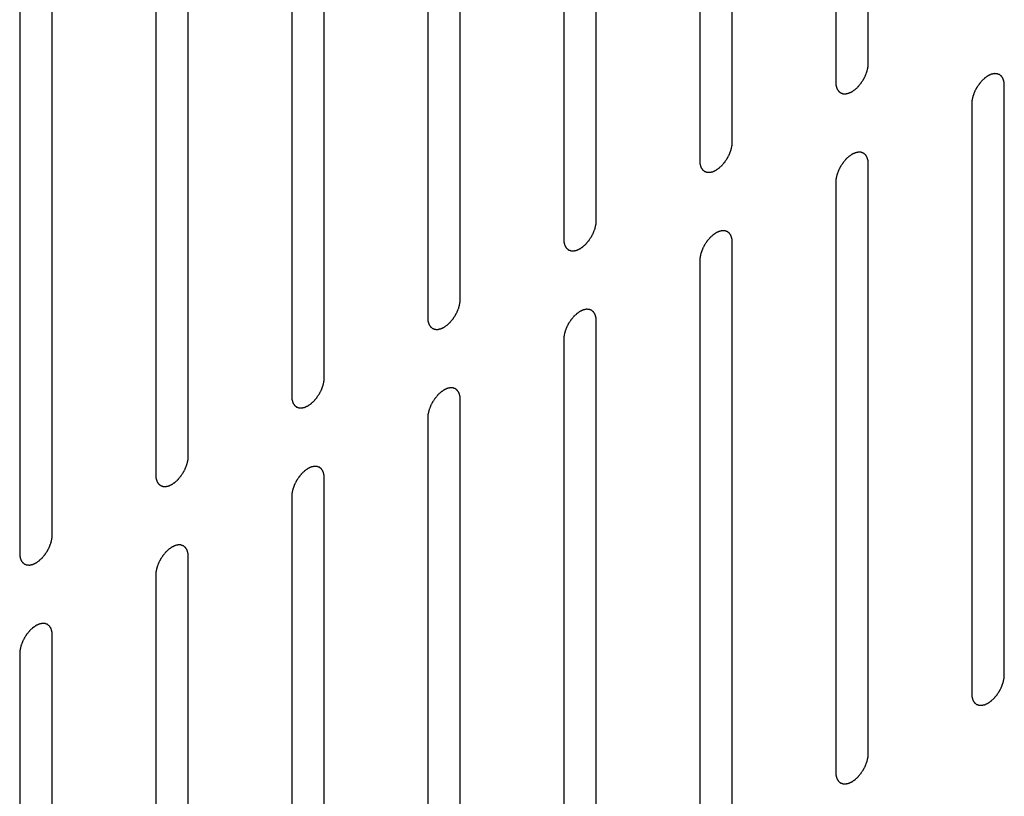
# Model space of a CAD drawing. Header units: inches. Extents: x 6 to 353, y 6 to 228.
# Tile 154 of 256: x 325.1 to 326.7, y 130.13 to 131.39. Entities that reach past the tile are written whole.
import ezdxf

# ---------------------------------------------------------------- set-up
doc = ezdxf.new("R2010")
doc.units = ezdxf.units.IN
doc.header["$LTSCALE"] = 19.946667
doc.header["$MEASUREMENT"] = 0
doc.layers.add('08_ALL_COSMETICS', color=7, linetype='CONTINUOUS')

msp = doc.modelspace()

# ---------------------------------------------------------------- linework, layer by layer
at = {"layer": '08_ALL_COSMETICS', "color": 7, "linetype": 'Continuous'}
for p, q in [((326.4817, 131.3236), (326.4817, 132.283)), ((326.4286, 132.2524), (326.4286, 131.293)), ((326.2603, 131.1958), (326.2603, 132.1552)), ((326.2073, 132.1246), (326.2073, 131.1652)), ((326.039, 131.0681), (326.039, 132.0274)), ((325.986, 131.9968), (325.986, 131.0374)), ((325.8177, 130.9403), (325.8177, 131.8997)), ((325.7647, 131.8691), (325.7647, 130.9097)), ((325.5964, 130.8125), (325.5964, 131.7719)), ((325.5433, 131.7413), (325.5433, 130.7819)), ((325.375, 130.6847), (325.375, 131.6441)), ((325.322, 131.6135), (325.322, 130.6541)), ((325.1537, 130.5569), (325.1537, 131.5163)), ((325.1007, 131.4857), (325.1007, 130.5263)), ((326.703, 130.3287), (326.703, 131.2881)), ((326.65, 131.2575), (326.65, 130.2981)), ((326.4817, 130.2009), (326.4817, 131.1603)), ((326.4286, 131.1297), (326.4286, 130.1703)), ((326.2603, 130.0731), (326.2603, 131.0325)), ((326.2073, 131.0019), (326.2073, 130.0425)), ((326.039, 129.9454), (326.039, 130.9048)), ((325.986, 130.8741), (325.986, 129.9147)), ((325.8177, 129.8176), (325.8177, 130.777)), ((325.7647, 130.7464), (325.7647, 129.787)), ((325.5964, 129.6898), (325.5964, 130.6492)), ((325.5433, 130.6186), (325.5433, 129.6592)), ((325.375, 129.562), (325.375, 130.5214)), ((325.322, 130.4908), (325.322, 129.5314)), ((325.1537, 129.4342), (325.1537, 130.3936)), ((325.1007, 130.363), (325.1007, 129.4036))]:
    msp.add_line(p, q, dxfattribs=at)
for points in [[(326.4286, 131.293), (326.4287, 131.2921), (326.4288, 131.2906), (326.429, 131.289), (326.4291, 131.2882), (326.4291, 131.2877), (326.4291, 131.2873), (326.4292, 131.287), (326.4294, 131.2866), (326.4296, 131.2859), (326.4299, 131.2849), (326.4302, 131.2839), (326.4304, 131.2832), (326.4305, 131.2828), (326.4306, 131.2825), (326.4308, 131.2823), (326.431, 131.2819), (326.4313, 131.2814), (326.4318, 131.2806), (326.4324, 131.2797), (326.4327, 131.2792), (326.4329, 131.2789), (326.433, 131.2786), (326.4333, 131.2784), (326.4335, 131.2782), (326.434, 131.2778), (326.4347, 131.2772), (326.4354, 131.2766), (326.4359, 131.2762), (326.4362, 131.276), (326.4364, 131.2758), (326.4367, 131.2757), (326.437, 131.2756), (326.4376, 131.2754), (326.4384, 131.2751), (326.4392, 131.2748), (326.4398, 131.2746), (326.4402, 131.2744), (326.4404, 131.2743), (326.4407, 131.2743), (326.4411, 131.2743), (326.4417, 131.2743), (326.4427, 131.2743), (326.4436, 131.2742), (326.4443, 131.2742), (326.4447, 131.2742), (326.445, 131.2741), (326.4453, 131.2742), (326.4457, 131.2743), (326.4464, 131.2745), (326.4474, 131.2747), (326.4485, 131.2749), (326.4492, 131.2751), (326.4496, 131.2752), (326.4499, 131.2752), (326.4502, 131.2754), (326.4507, 131.2756), (326.4512, 131.2759), (326.4519, 131.2762), (326.4527, 131.2766), (326.4536, 131.277), (326.4544, 131.2773), (326.4548, 131.2775), (326.4552, 131.2777), (326.4555, 131.2779), (326.4559, 131.2782), (326.4567, 131.2787), (326.4577, 131.2795), (326.4588, 131.2802), (326.4597, 131.2808), (326.4603, 131.2812), (326.4609, 131.2818), (326.4617, 131.2826), (326.4628, 131.2835), (326.4638, 131.2845), (326.4646, 131.2853), (326.4653, 131.2858), (326.4658, 131.2865), (326.4666, 131.2874), (326.4675, 131.2886), (326.4685, 131.2897), (326.4692, 131.2906), (326.4698, 131.2913), (326.4703, 131.2921), (326.471, 131.2931), (326.4719, 131.2944), (326.4727, 131.2957), (326.4734, 131.2967), (326.4739, 131.2975), (326.4743, 131.2983), (326.4749, 131.2994), (326.4755, 131.3007), (326.4762, 131.3021), (326.4768, 131.3032), (326.4772, 131.304), (326.4775, 131.3048), (326.4779, 131.3059), (326.4784, 131.3073), (326.4789, 131.3087), (326.4793, 131.3098), (326.4797, 131.3107), (326.4798, 131.3115), (326.4801, 131.3126), (326.4804, 131.314), (326.4807, 131.3153), (326.4809, 131.3164), (326.4812, 131.3173), (326.4812, 131.3181), (326.4813, 131.3191), (326.4814, 131.321), (326.4816, 131.3226), (326.4817, 131.3236)], [(326.703, 131.2881), (326.7029, 131.289), (326.7028, 131.2905), (326.7026, 131.2921), (326.7026, 131.2929), (326.7025, 131.2934), (326.7025, 131.2938), (326.7024, 131.2941), (326.7023, 131.2945), (326.702, 131.2952), (326.7017, 131.2962), (326.7014, 131.2972), (326.7012, 131.2979), (326.7011, 131.2983), (326.701, 131.2986), (326.7008, 131.2988), (326.7006, 131.2992), (326.7003, 131.2997), (326.6998, 131.3006), (326.6993, 131.3014), (326.6989, 131.3019), (326.6987, 131.3022), (326.6986, 131.3025), (326.6983, 131.3027), (326.6981, 131.3029), (326.6976, 131.3033), (326.6969, 131.3039), (326.6962, 131.3045), (326.6957, 131.3049), (326.6954, 131.3051), (326.6952, 131.3053), (326.695, 131.3054), (326.6946, 131.3055), (326.6941, 131.3057), (326.6932, 131.306), (326.6924, 131.3063), (326.6918, 131.3065), (326.6915, 131.3067), (326.6912, 131.3068), (326.6909, 131.3068), (326.6906, 131.3068), (326.6899, 131.3068), (326.6889, 131.3068), (326.688, 131.3069), (326.6873, 131.3069), (326.6869, 131.3069), (326.6867, 131.307), (326.6864, 131.3069), (326.6859, 131.3068), (326.6852, 131.3066), (326.6842, 131.3064), (326.6832, 131.3062), (326.6824, 131.306), (326.682, 131.3059), (326.6817, 131.3059), (326.6814, 131.3057), (326.681, 131.3055), (326.6804, 131.3052), (326.6797, 131.3049), (326.6789, 131.3045), (326.678, 131.3041), (326.6772, 131.3038), (326.6768, 131.3036), (326.6765, 131.3034), (326.6762, 131.3032), (326.6757, 131.3029), (326.675, 131.3024), (326.6739, 131.3016), (326.6728, 131.3009), (326.672, 131.3003), (326.6713, 131.2999), (326.6707, 131.2993), (326.6699, 131.2985), (326.6688, 131.2976), (326.6678, 131.2966), (326.667, 131.2958), (326.6664, 131.2953), (326.6658, 131.2946), (326.665, 131.2937), (326.6641, 131.2925), (326.6631, 131.2914), (326.6624, 131.2905), (326.6618, 131.2898), (326.6613, 131.289), (326.6606, 131.288), (326.6598, 131.2867), (326.6589, 131.2854), (326.6582, 131.2844), (326.6577, 131.2836), (326.6573, 131.2828), (326.6568, 131.2817), (326.6561, 131.2804), (326.6554, 131.279), (326.6549, 131.2779), (326.6544, 131.2771), (326.6541, 131.2763), (326.6537, 131.2752), (326.6532, 131.2738), (326.6527, 131.2724), (326.6523, 131.2713), (326.652, 131.2704), (326.6518, 131.2696), (326.6515, 131.2685), (326.6512, 131.2671), (326.6509, 131.2658), (326.6507, 131.2647), (326.6504, 131.2638), (326.6504, 131.263), (326.6503, 131.262), (326.6502, 131.2601), (326.65, 131.2585), (326.65, 131.2575)], [(326.2073, 131.1652), (326.2074, 131.1643), (326.2075, 131.1629), (326.2077, 131.1612), (326.2077, 131.1604), (326.2078, 131.1599), (326.2078, 131.1596), (326.2079, 131.1593), (326.208, 131.1589), (326.2083, 131.1582), (326.2086, 131.1571), (326.2089, 131.1561), (326.2091, 131.1554), (326.2092, 131.155), (326.2093, 131.1547), (326.2095, 131.1545), (326.2097, 131.1541), (326.21, 131.1536), (326.2105, 131.1528), (326.211, 131.152), (326.2114, 131.1514), (326.2116, 131.1511), (326.2117, 131.1508), (326.212, 131.1507), (326.2122, 131.1504), (326.2127, 131.15), (326.2134, 131.1494), (326.2141, 131.1489), (326.2146, 131.1485), (326.2149, 131.1482), (326.2151, 131.148), (326.2153, 131.148), (326.2157, 131.1478), (326.2162, 131.1476), (326.2171, 131.1473), (326.2179, 131.147), (326.2185, 131.1468), (326.2188, 131.1467), (326.2191, 131.1465), (326.2194, 131.1466), (326.2197, 131.1465), (326.2204, 131.1465), (326.2214, 131.1465), (326.2223, 131.1464), (326.223, 131.1464), (326.2234, 131.1464), (326.2236, 131.1464), (326.2239, 131.1465), (326.2244, 131.1465), (326.2251, 131.1467), (326.2261, 131.1469), (326.2271, 131.1472), (326.2279, 131.1473), (326.2283, 131.1474), (326.2286, 131.1475), (326.2289, 131.1476), (326.2293, 131.1478), (326.2299, 131.1481), (326.2305, 131.1484), (326.2314, 131.1488), (326.2323, 131.1492), (326.2331, 131.1496), (326.2335, 131.1498), (326.2338, 131.1499), (326.2341, 131.1501), (326.2346, 131.1504), (326.2353, 131.151), (326.2364, 131.1517), (326.2375, 131.1524), (326.2383, 131.153), (326.239, 131.1534), (326.2396, 131.1541), (326.2404, 131.1548), (326.2415, 131.1558), (326.2425, 131.1567), (326.2433, 131.1575), (326.2439, 131.158), (326.2445, 131.1587), (326.2453, 131.1596), (326.2462, 131.1608), (326.2472, 131.1619), (326.2479, 131.1628), (326.2485, 131.1635), (326.249, 131.1643), (326.2497, 131.1653), (326.2505, 131.1666), (326.2514, 131.1679), (326.2521, 131.1689), (326.2526, 131.1697), (326.253, 131.1705), (326.2535, 131.1716), (326.2542, 131.173), (326.2549, 131.1743), (326.2554, 131.1754), (326.2559, 131.1762), (326.2562, 131.1771), (326.2566, 131.1782), (326.2571, 131.1796), (326.2576, 131.1809), (326.258, 131.1821), (326.2583, 131.1829), (326.2585, 131.1837), (326.2588, 131.1848), (326.2591, 131.1862), (326.2594, 131.1876), (326.2596, 131.1887), (326.2599, 131.1895), (326.2599, 131.1903), (326.26, 131.1913), (326.2601, 131.1932), (326.2603, 131.1948), (326.2603, 131.1958)], [(326.4817, 131.1603), (326.4816, 131.1613), (326.4815, 131.1627), (326.4813, 131.1643), (326.4812, 131.1652), (326.4812, 131.1656), (326.4812, 131.166), (326.4811, 131.1663), (326.4809, 131.1667), (326.4807, 131.1674), (326.4804, 131.1684), (326.4801, 131.1694), (326.4799, 131.1701), (326.4798, 131.1705), (326.4797, 131.1708), (326.4795, 131.1711), (326.4793, 131.1714), (326.479, 131.172), (326.4785, 131.1728), (326.4779, 131.1736), (326.4776, 131.1741), (326.4774, 131.1745), (326.4773, 131.1747), (326.477, 131.1749), (326.4768, 131.1751), (326.4763, 131.1755), (326.4756, 131.1761), (326.4749, 131.1767), (326.4744, 131.1771), (326.4741, 131.1773), (326.4739, 131.1775), (326.4736, 131.1776), (326.4733, 131.1777), (326.4727, 131.1779), (326.4719, 131.1782), (326.4711, 131.1785), (326.4705, 131.1788), (326.4701, 131.1789), (326.4699, 131.179), (326.4696, 131.179), (326.4692, 131.179), (326.4686, 131.179), (326.4676, 131.1791), (326.4667, 131.1791), (326.466, 131.1791), (326.4656, 131.1791), (326.4653, 131.1792), (326.465, 131.1791), (326.4646, 131.179), (326.4639, 131.1788), (326.4629, 131.1786), (326.4618, 131.1784), (326.4611, 131.1782), (326.4607, 131.1781), (326.4604, 131.1781), (326.4601, 131.1779), (326.4596, 131.1777), (326.4591, 131.1774), (326.4584, 131.1771), (326.4576, 131.1767), (326.4567, 131.1763), (326.4559, 131.176), (326.4555, 131.1758), (326.4551, 131.1756), (326.4548, 131.1754), (326.4544, 131.1751), (326.4536, 131.1746), (326.4526, 131.1738), (326.4515, 131.1731), (326.4506, 131.1725), (326.45, 131.1721), (326.4494, 131.1715), (326.4486, 131.1707), (326.4475, 131.1698), (326.4465, 131.1688), (326.4457, 131.1681), (326.445, 131.1675), (326.4445, 131.1668), (326.4437, 131.1659), (326.4428, 131.1648), (326.4418, 131.1636), (326.4411, 131.1627), (326.4405, 131.1621), (326.44, 131.1613), (326.4393, 131.1602), (326.4384, 131.1589), (326.4376, 131.1576), (326.4369, 131.1566), (326.4364, 131.1558), (326.436, 131.155), (326.4354, 131.1539), (326.4348, 131.1526), (326.4341, 131.1512), (326.4335, 131.1501), (326.4331, 131.1493), (326.4328, 131.1485), (326.4324, 131.1474), (326.4319, 131.146), (326.4314, 131.1446), (326.431, 131.1435), (326.4306, 131.1426), (326.4305, 131.1418), (326.4302, 131.1407), (326.4299, 131.1393), (326.4296, 131.138), (326.4294, 131.1369), (326.4291, 131.136), (326.4291, 131.1353), (326.429, 131.1342), (326.4289, 131.1323), (326.4287, 131.1308), (326.4286, 131.1297)], [(325.986, 131.0374), (325.9861, 131.0365), (325.9862, 131.0351), (325.9863, 131.0334), (325.9864, 131.0326), (325.9865, 131.0321), (325.9865, 131.0318), (325.9866, 131.0315), (325.9867, 131.0311), (325.9869, 131.0304), (325.9872, 131.0294), (325.9876, 131.0283), (325.9878, 131.0276), (325.9879, 131.0272), (325.988, 131.0269), (325.9881, 131.0267), (325.9883, 131.0264), (325.9887, 131.0258), (325.9892, 131.025), (325.9897, 131.0242), (325.9901, 131.0236), (325.9903, 131.0233), (325.9904, 131.023), (325.9906, 131.0229), (325.9909, 131.0226), (325.9914, 131.0222), (325.9921, 131.0217), (325.9928, 131.0211), (325.9933, 131.0207), (325.9935, 131.0205), (325.9937, 131.0203), (325.994, 131.0202), (325.9943, 131.0201), (325.9949, 131.0198), (325.9958, 131.0195), (325.9966, 131.0192), (325.9972, 131.019), (325.9975, 131.0189), (325.9977, 131.0188), (325.998, 131.0188), (325.9984, 131.0188), (325.9991, 131.0187), (326, 131.0187), (326.001, 131.0187), (326.0016, 131.0186), (326.002, 131.0186), (326.0023, 131.0186), (326.0026, 131.0187), (326.003, 131.0188), (326.0038, 131.0189), (326.0048, 131.0192), (326.0058, 131.0194), (326.0065, 131.0195), (326.007, 131.0196), (326.0073, 131.0197), (326.0076, 131.0199), (326.008, 131.0201), (326.0086, 131.0203), (326.0092, 131.0206), (326.0101, 131.021), (326.011, 131.0214), (326.0117, 131.0218), (326.0122, 131.022), (326.0125, 131.0221), (326.0128, 131.0224), (326.0133, 131.0226), (326.014, 131.0232), (326.0151, 131.0239), (326.0162, 131.0246), (326.017, 131.0253), (326.0177, 131.0257), (326.0183, 131.0263), (326.0191, 131.027), (326.0201, 131.028), (326.0212, 131.0289), (326.022, 131.0297), (326.0226, 131.0302), (326.0232, 131.031), (326.0239, 131.0319), (326.0249, 131.033), (326.0258, 131.0341), (326.0266, 131.035), (326.0272, 131.0357), (326.0277, 131.0365), (326.0284, 131.0375), (326.0292, 131.0388), (326.0301, 131.0401), (326.0307, 131.0412), (326.0313, 131.0419), (326.0317, 131.0427), (326.0322, 131.0438), (326.0329, 131.0452), (326.0336, 131.0465), (326.0341, 131.0476), (326.0346, 131.0484), (326.0348, 131.0493), (326.0353, 131.0504), (326.0358, 131.0518), (326.0363, 131.0532), (326.0367, 131.0543), (326.037, 131.0551), (326.0372, 131.0559), (326.0374, 131.057), (326.0377, 131.0584), (326.0381, 131.0598), (326.0383, 131.0609), (326.0385, 131.0617), (326.0386, 131.0625), (326.0387, 131.0636), (326.0388, 131.0654), (326.0389, 131.067), (326.039, 131.0681)], [(326.2603, 131.0325), (326.2603, 131.0335), (326.2601, 131.0349), (326.26, 131.0365), (326.2599, 131.0374), (326.2599, 131.0378), (326.2599, 131.0382), (326.2597, 131.0385), (326.2596, 131.0389), (326.2594, 131.0396), (326.2591, 131.0406), (326.2588, 131.0416), (326.2586, 131.0423), (326.2584, 131.0427), (326.2584, 131.0431), (326.2582, 131.0433), (326.258, 131.0436), (326.2576, 131.0442), (326.2571, 131.045), (326.2566, 131.0458), (326.2563, 131.0464), (326.2561, 131.0467), (326.2559, 131.0469), (326.2557, 131.0471), (326.2554, 131.0473), (326.2549, 131.0477), (326.2542, 131.0483), (326.2535, 131.0489), (326.2531, 131.0493), (326.2528, 131.0495), (326.2526, 131.0497), (326.2523, 131.0498), (326.252, 131.0499), (326.2514, 131.0501), (326.2506, 131.0504), (326.2497, 131.0508), (326.2492, 131.051), (326.2488, 131.0511), (326.2486, 131.0512), (326.2483, 131.0512), (326.2479, 131.0512), (326.2472, 131.0512), (326.2463, 131.0513), (326.2453, 131.0513), (326.2447, 131.0514), (326.2443, 131.0514), (326.244, 131.0514), (326.2437, 131.0513), (326.2433, 131.0512), (326.2426, 131.0511), (326.2415, 131.0508), (326.2405, 131.0506), (326.2398, 131.0504), (326.2394, 131.0503), (326.2391, 131.0503), (326.2387, 131.0501), (326.2383, 131.0499), (326.2378, 131.0497), (326.2371, 131.0494), (326.2362, 131.049), (326.2354, 131.0486), (326.2346, 131.0482), (326.2342, 131.048), (326.2338, 131.0479), (326.2335, 131.0476), (326.2331, 131.0473), (326.2323, 131.0468), (326.2313, 131.0461), (326.2302, 131.0453), (326.2293, 131.0447), (326.2287, 131.0443), (326.2281, 131.0437), (326.2272, 131.043), (326.2262, 131.042), (326.2252, 131.041), (326.2243, 131.0403), (326.2237, 131.0397), (326.2232, 131.039), (326.2224, 131.0381), (326.2214, 131.037), (326.2205, 131.0359), (326.2197, 131.0349), (326.2191, 131.0343), (326.2186, 131.0335), (326.218, 131.0325), (326.2171, 131.0312), (326.2163, 131.0299), (326.2156, 131.0288), (326.215, 131.0281), (326.2147, 131.0272), (326.2141, 131.0262), (326.2134, 131.0248), (326.2127, 131.0234), (326.2122, 131.0224), (326.2118, 131.0215), (326.2115, 131.0207), (326.2111, 131.0196), (326.2106, 131.0182), (326.2101, 131.0168), (326.2097, 131.0157), (326.2093, 131.0149), (326.2092, 131.014), (326.2089, 131.0129), (326.2086, 131.0116), (326.2083, 131.0102), (326.208, 131.0091), (326.2078, 131.0083), (326.2078, 131.0075), (326.2077, 131.0064), (326.2075, 131.0046), (326.2074, 131.003), (326.2073, 131.0019)], [(325.7647, 130.9097), (325.7647, 130.9087), (325.7649, 130.9073), (325.765, 130.9057), (325.7651, 130.9048), (325.7651, 130.9044), (325.7651, 130.904), (325.7653, 130.9037), (325.7654, 130.9033), (325.7656, 130.9026), (325.7659, 130.9016), (325.7662, 130.9006), (325.7664, 130.8999), (325.7666, 130.8995), (325.7666, 130.8991), (325.7668, 130.8989), (325.767, 130.8986), (325.7674, 130.898), (325.7679, 130.8972), (325.7684, 130.8964), (325.7687, 130.8958), (325.7689, 130.8955), (325.7691, 130.8953), (325.7693, 130.8951), (325.7696, 130.8949), (325.7701, 130.8945), (325.7708, 130.8939), (325.7715, 130.8933), (325.7719, 130.8929), (325.7722, 130.8927), (325.7724, 130.8925), (325.7727, 130.8924), (325.773, 130.8923), (325.7736, 130.8921), (325.7744, 130.8917), (325.7753, 130.8914), (325.7758, 130.8912), (325.7762, 130.8911), (325.7764, 130.891), (325.7767, 130.891), (325.7771, 130.891), (325.7778, 130.891), (325.7787, 130.8909), (325.7797, 130.8909), (325.7803, 130.8908), (325.7807, 130.8908), (325.781, 130.8908), (325.7813, 130.8909), (325.7817, 130.891), (325.7824, 130.8911), (325.7835, 130.8914), (325.7845, 130.8916), (325.7852, 130.8918), (325.7856, 130.8919), (325.7859, 130.8919), (325.7863, 130.8921), (325.7867, 130.8923), (325.7872, 130.8925), (325.7879, 130.8928), (325.7888, 130.8932), (325.7896, 130.8936), (325.7904, 130.894), (325.7909, 130.8942), (325.7912, 130.8943), (325.7915, 130.8946), (325.7919, 130.8949), (325.7927, 130.8954), (325.7938, 130.8961), (325.7948, 130.8969), (325.7957, 130.8975), (325.7963, 130.8979), (325.7969, 130.8985), (325.7978, 130.8992), (325.7988, 130.9002), (325.7998, 130.9012), (325.8007, 130.9019), (325.8013, 130.9025), (325.8019, 130.9032), (325.8026, 130.9041), (325.8036, 130.9052), (325.8045, 130.9063), (325.8053, 130.9073), (325.8059, 130.9079), (325.8064, 130.9087), (325.807, 130.9097), (325.8079, 130.911), (325.8087, 130.9123), (325.8094, 130.9134), (325.81, 130.9141), (325.8103, 130.915), (325.8109, 130.916), (325.8116, 130.9174), (325.8123, 130.9188), (325.8128, 130.9198), (325.8132, 130.9207), (325.8135, 130.9215), (325.8139, 130.9226), (325.8144, 130.924), (325.815, 130.9254), (325.8153, 130.9265), (325.8157, 130.9273), (325.8158, 130.9282), (325.8161, 130.9293), (325.8164, 130.9306), (325.8167, 130.932), (325.817, 130.9331), (325.8172, 130.9339), (325.8172, 130.9347), (325.8173, 130.9358), (325.8175, 130.9376), (325.8176, 130.9392), (325.8177, 130.9403)], [(326.039, 130.9048), (326.0389, 130.9057), (326.0388, 130.9071), (326.0387, 130.9088), (326.0386, 130.9096), (326.0385, 130.9101), (326.0385, 130.9104), (326.0384, 130.9107), (326.0383, 130.9111), (326.0381, 130.9118), (326.0378, 130.9128), (326.0375, 130.9139), (326.0372, 130.9146), (326.0371, 130.915), (326.037, 130.9153), (326.0369, 130.9155), (326.0367, 130.9158), (326.0363, 130.9164), (326.0358, 130.9172), (326.0353, 130.918), (326.0349, 130.9186), (326.0347, 130.9189), (326.0346, 130.9192), (326.0344, 130.9193), (326.0341, 130.9196), (326.0336, 130.92), (326.0329, 130.9205), (326.0322, 130.9211), (326.0317, 130.9215), (326.0315, 130.9217), (326.0313, 130.9219), (326.031, 130.922), (326.0307, 130.9221), (326.0301, 130.9224), (326.0293, 130.9227), (326.0284, 130.923), (326.0278, 130.9232), (326.0275, 130.9233), (326.0273, 130.9234), (326.027, 130.9234), (326.0266, 130.9234), (326.0259, 130.9235), (326.025, 130.9235), (326.024, 130.9235), (326.0234, 130.9236), (326.023, 130.9236), (326.0227, 130.9236), (326.0224, 130.9235), (326.022, 130.9234), (326.0212, 130.9233), (326.0202, 130.923), (326.0192, 130.9228), (326.0185, 130.9227), (326.0181, 130.9226), (326.0177, 130.9225), (326.0174, 130.9223), (326.017, 130.9221), (326.0164, 130.9219), (326.0158, 130.9216), (326.0149, 130.9212), (326.014, 130.9208), (326.0133, 130.9204), (326.0128, 130.9202), (326.0125, 130.9201), (326.0122, 130.9198), (326.0118, 130.9196), (326.011, 130.919), (326.0099, 130.9183), (326.0089, 130.9176), (326.008, 130.9169), (326.0073, 130.9165), (326.0067, 130.9159), (326.0059, 130.9152), (326.0049, 130.9142), (326.0038, 130.9133), (326.003, 130.9125), (326.0024, 130.912), (326.0018, 130.9112), (326.0011, 130.9103), (326.0001, 130.9092), (325.9992, 130.9081), (325.9984, 130.9072), (325.9978, 130.9065), (325.9973, 130.9057), (325.9966, 130.9047), (325.9958, 130.9034), (325.9949, 130.9021), (325.9943, 130.901), (325.9937, 130.9003), (325.9933, 130.8995), (325.9928, 130.8984), (325.9921, 130.897), (325.9914, 130.8957), (325.9909, 130.8946), (325.9904, 130.8938), (325.9902, 130.8929), (325.9897, 130.8918), (325.9892, 130.8904), (325.9887, 130.889), (325.9883, 130.8879), (325.988, 130.8871), (325.9878, 130.8863), (325.9876, 130.8852), (325.9873, 130.8838), (325.9869, 130.8824), (325.9867, 130.8813), (325.9865, 130.8805), (325.9865, 130.8797), (325.9864, 130.8786), (325.9862, 130.8768), (325.9861, 130.8752), (325.986, 130.8741)], [(325.5433, 130.7819), (325.5434, 130.7809), (325.5435, 130.7795), (325.5437, 130.7779), (325.5438, 130.777), (325.5438, 130.7766), (325.5438, 130.7762), (325.5439, 130.7759), (325.5441, 130.7755), (325.5443, 130.7748), (325.5446, 130.7738), (325.5449, 130.7728), (325.5451, 130.7721), (325.5453, 130.7717), (325.5453, 130.7713), (325.5455, 130.7711), (325.5457, 130.7708), (325.546, 130.7702), (325.5466, 130.7694), (325.5471, 130.7686), (325.5474, 130.7681), (325.5476, 130.7677), (325.5478, 130.7675), (325.548, 130.7673), (325.5483, 130.7671), (325.5487, 130.7667), (325.5494, 130.7661), (325.5501, 130.7655), (325.5506, 130.7651), (325.5509, 130.7649), (325.5511, 130.7647), (325.5514, 130.7646), (325.5517, 130.7645), (325.5523, 130.7643), (325.5531, 130.764), (325.5539, 130.7637), (325.5545, 130.7634), (325.5549, 130.7633), (325.5551, 130.7632), (325.5554, 130.7632), (325.5558, 130.7632), (325.5564, 130.7632), (325.5574, 130.7631), (325.5583, 130.7631), (325.559, 130.7631), (325.5594, 130.7631), (325.5597, 130.763), (325.56, 130.7631), (325.5604, 130.7632), (325.5611, 130.7634), (325.5621, 130.7636), (325.5632, 130.7638), (325.5639, 130.764), (325.5643, 130.7641), (325.5646, 130.7641), (325.5649, 130.7643), (325.5654, 130.7645), (325.5659, 130.7648), (325.5666, 130.7651), (325.5675, 130.7655), (325.5683, 130.7659), (325.5691, 130.7662), (325.5695, 130.7664), (325.5699, 130.7665), (325.5702, 130.7668), (325.5706, 130.7671), (325.5714, 130.7676), (325.5724, 130.7683), (325.5735, 130.7691), (325.5744, 130.7697), (325.575, 130.7701), (325.5756, 130.7707), (325.5765, 130.7715), (325.5775, 130.7724), (325.5785, 130.7734), (325.5793, 130.7741), (325.58, 130.7747), (325.5805, 130.7754), (325.5813, 130.7763), (325.5822, 130.7774), (325.5832, 130.7786), (325.584, 130.7795), (325.5845, 130.7801), (325.585, 130.7809), (325.5857, 130.782), (325.5866, 130.7833), (325.5874, 130.7846), (325.5881, 130.7856), (325.5886, 130.7864), (325.589, 130.7872), (325.5896, 130.7883), (325.5902, 130.7896), (325.5909, 130.791), (325.5915, 130.7921), (325.5919, 130.7929), (325.5922, 130.7937), (325.5926, 130.7948), (325.5931, 130.7962), (325.5936, 130.7976), (325.594, 130.7987), (325.5944, 130.7996), (325.5945, 130.8004), (325.5948, 130.8015), (325.5951, 130.8028), (325.5954, 130.8042), (325.5956, 130.8053), (325.5959, 130.8062), (325.5959, 130.8069), (325.596, 130.808), (325.5961, 130.8098), (325.5963, 130.8114), (325.5964, 130.8125)], [(325.8177, 130.777), (325.8176, 130.7779), (325.8175, 130.7793), (325.8173, 130.781), (325.8173, 130.7818), (325.8172, 130.7823), (325.8172, 130.7826), (325.8171, 130.7829), (325.817, 130.7833), (325.8168, 130.784), (325.8164, 130.7851), (325.8161, 130.7861), (325.8159, 130.7868), (325.8158, 130.7872), (325.8157, 130.7875), (325.8155, 130.7877), (325.8153, 130.7881), (325.815, 130.7886), (325.8145, 130.7894), (325.814, 130.7902), (325.8136, 130.7908), (325.8134, 130.7911), (325.8133, 130.7914), (325.8131, 130.7915), (325.8128, 130.7918), (325.8123, 130.7922), (325.8116, 130.7928), (325.8109, 130.7933), (325.8104, 130.7937), (325.8101, 130.794), (325.8099, 130.7942), (325.8097, 130.7942), (325.8093, 130.7944), (325.8088, 130.7946), (325.8079, 130.7949), (325.8071, 130.7952), (325.8065, 130.7954), (325.8062, 130.7955), (325.8059, 130.7957), (325.8056, 130.7956), (325.8053, 130.7957), (325.8046, 130.7957), (325.8036, 130.7957), (325.8027, 130.7958), (325.802, 130.7958), (325.8017, 130.7958), (325.8014, 130.7958), (325.8011, 130.7957), (325.8006, 130.7957), (325.7999, 130.7955), (325.7989, 130.7953), (325.7979, 130.795), (325.7971, 130.7949), (325.7967, 130.7948), (325.7964, 130.7947), (325.7961, 130.7946), (325.7957, 130.7944), (325.7951, 130.7941), (325.7945, 130.7938), (325.7936, 130.7934), (325.7927, 130.793), (325.7919, 130.7926), (325.7915, 130.7924), (325.7912, 130.7923), (325.7909, 130.7921), (325.7904, 130.7918), (325.7897, 130.7912), (325.7886, 130.7905), (325.7875, 130.7898), (325.7867, 130.7892), (325.786, 130.7888), (325.7854, 130.7881), (325.7846, 130.7874), (325.7836, 130.7864), (325.7825, 130.7855), (325.7817, 130.7847), (325.7811, 130.7842), (325.7805, 130.7835), (325.7797, 130.7826), (325.7788, 130.7814), (325.7778, 130.7803), (325.7771, 130.7794), (325.7765, 130.7787), (325.776, 130.7779), (325.7753, 130.7769), (325.7745, 130.7756), (325.7736, 130.7743), (325.7729, 130.7733), (325.7724, 130.7725), (325.772, 130.7717), (325.7715, 130.7706), (325.7708, 130.7692), (325.7701, 130.7679), (325.7696, 130.7668), (325.7691, 130.766), (325.7688, 130.7651), (325.7684, 130.764), (325.7679, 130.7626), (325.7674, 130.7612), (325.767, 130.7601), (325.7667, 130.7593), (325.7665, 130.7585), (325.7663, 130.7574), (325.7659, 130.756), (325.7656, 130.7546), (325.7654, 130.7535), (325.7651, 130.7527), (325.7651, 130.7519), (325.765, 130.7509), (325.7649, 130.749), (325.7647, 130.7474), (325.7647, 130.7464)], [(325.322, 130.6541), (325.3221, 130.6532), (325.3222, 130.6517), (325.3224, 130.6501), (325.3224, 130.6493), (325.3225, 130.6488), (325.3225, 130.6484), (325.3226, 130.6481), (325.3227, 130.6477), (325.323, 130.647), (325.3233, 130.646), (325.3236, 130.645), (325.3238, 130.6443), (325.3239, 130.6439), (325.324, 130.6436), (325.3242, 130.6433), (325.3244, 130.643), (325.3247, 130.6425), (325.3252, 130.6416), (325.3257, 130.6408), (325.3261, 130.6403), (325.3263, 130.64), (325.3264, 130.6397), (325.3267, 130.6395), (325.3269, 130.6393), (325.3274, 130.6389), (325.3281, 130.6383), (325.3288, 130.6377), (325.3293, 130.6373), (325.3296, 130.6371), (325.3298, 130.6369), (325.33, 130.6368), (325.3304, 130.6367), (325.3309, 130.6365), (325.3318, 130.6362), (325.3326, 130.6359), (325.3332, 130.6357), (325.3335, 130.6355), (325.3338, 130.6354), (325.3341, 130.6354), (325.3344, 130.6354), (325.3351, 130.6354), (325.3361, 130.6354), (325.337, 130.6353), (325.3377, 130.6353), (325.3381, 130.6353), (325.3383, 130.6352), (325.3387, 130.6353), (325.3391, 130.6354), (325.3398, 130.6356), (325.3408, 130.6358), (325.3418, 130.636), (325.3426, 130.6362), (325.343, 130.6363), (325.3433, 130.6363), (325.3436, 130.6365), (325.3441, 130.6367), (325.3446, 130.637), (325.3453, 130.6373), (325.3461, 130.6377), (325.347, 130.6381), (325.3478, 130.6384), (325.3482, 130.6386), (325.3485, 130.6388), (325.3489, 130.639), (325.3493, 130.6393), (325.35, 130.6398), (325.3511, 130.6406), (325.3522, 130.6413), (325.353, 130.6419), (325.3537, 130.6423), (325.3543, 130.6429), (325.3551, 130.6437), (325.3562, 130.6446), (325.3572, 130.6456), (325.358, 130.6464), (325.3587, 130.6469), (325.3592, 130.6476), (325.36, 130.6485), (325.3609, 130.6497), (325.3619, 130.6508), (325.3626, 130.6517), (325.3632, 130.6523), (325.3637, 130.6532), (325.3644, 130.6542), (325.3652, 130.6555), (325.3661, 130.6568), (325.3668, 130.6578), (325.3673, 130.6586), (325.3677, 130.6594), (325.3682, 130.6605), (325.3689, 130.6618), (325.3696, 130.6632), (325.3701, 130.6643), (325.3706, 130.6651), (325.3709, 130.6659), (325.3713, 130.667), (325.3718, 130.6684), (325.3723, 130.6698), (325.3727, 130.6709), (325.373, 130.6718), (325.3732, 130.6726), (325.3735, 130.6737), (325.3738, 130.6751), (325.3741, 130.6764), (325.3743, 130.6775), (325.3746, 130.6784), (325.3746, 130.6792), (325.3747, 130.6802), (325.3748, 130.6821), (325.375, 130.6837), (325.375, 130.6847)], [(325.5964, 130.6492), (325.5963, 130.6501), (325.5962, 130.6516), (325.596, 130.6532), (325.5959, 130.654), (325.5959, 130.6545), (325.5959, 130.6549), (325.5958, 130.6552), (325.5957, 130.6556), (325.5954, 130.6563), (325.5951, 130.6573), (325.5948, 130.6583), (325.5946, 130.659), (325.5945, 130.6594), (325.5944, 130.6597), (325.5942, 130.6599), (325.594, 130.6603), (325.5937, 130.6608), (325.5932, 130.6616), (325.5926, 130.6625), (325.5923, 130.663), (325.5921, 130.6633), (325.592, 130.6636), (325.5917, 130.6638), (325.5915, 130.664), (325.591, 130.6644), (325.5903, 130.665), (325.5896, 130.6656), (325.5891, 130.666), (325.5888, 130.6662), (325.5886, 130.6664), (325.5884, 130.6665), (325.588, 130.6666), (325.5874, 130.6668), (325.5866, 130.6671), (325.5858, 130.6674), (325.5852, 130.6676), (325.5849, 130.6677), (325.5846, 130.6679), (325.5843, 130.6679), (325.5839, 130.6679), (325.5833, 130.6679), (325.5823, 130.6679), (325.5814, 130.668), (325.5807, 130.668), (325.5803, 130.668), (325.5801, 130.6681), (325.5797, 130.668), (325.5793, 130.6679), (325.5786, 130.6677), (325.5776, 130.6675), (325.5765, 130.6673), (325.5758, 130.6671), (325.5754, 130.667), (325.5751, 130.667), (325.5748, 130.6668), (325.5743, 130.6666), (325.5738, 130.6663), (325.5731, 130.666), (325.5723, 130.6656), (325.5714, 130.6652), (325.5706, 130.6649), (325.5702, 130.6647), (325.5699, 130.6645), (325.5695, 130.6643), (325.5691, 130.664), (325.5684, 130.6635), (325.5673, 130.6627), (325.5662, 130.662), (325.5654, 130.6614), (325.5647, 130.661), (325.5641, 130.6604), (325.5633, 130.6596), (325.5622, 130.6587), (325.5612, 130.6577), (325.5604, 130.6569), (325.5597, 130.6564), (325.5592, 130.6557), (325.5584, 130.6548), (325.5575, 130.6536), (325.5565, 130.6525), (325.5558, 130.6516), (325.5552, 130.6509), (325.5547, 130.6501), (325.554, 130.6491), (325.5531, 130.6478), (325.5523, 130.6465), (325.5516, 130.6455), (325.5511, 130.6447), (325.5507, 130.6439), (325.5501, 130.6428), (325.5495, 130.6415), (325.5488, 130.6401), (325.5482, 130.639), (325.5478, 130.6382), (325.5475, 130.6374), (325.5471, 130.6363), (325.5466, 130.6349), (325.5461, 130.6335), (325.5457, 130.6324), (325.5453, 130.6315), (325.5452, 130.6307), (325.5449, 130.6296), (325.5446, 130.6282), (325.5443, 130.6269), (325.5441, 130.6258), (325.5438, 130.6249), (325.5438, 130.6241), (325.5437, 130.6231), (325.5436, 130.6212), (325.5434, 130.6196), (325.5433, 130.6186)], [(325.1007, 130.5263), (325.1008, 130.5254), (325.1009, 130.524), (325.1011, 130.5223), (325.1011, 130.5215), (325.1012, 130.521), (325.1012, 130.5206), (325.1013, 130.5204), (325.1014, 130.52), (325.1016, 130.5192), (325.1019, 130.5182), (325.1023, 130.5172), (325.1025, 130.5165), (325.1026, 130.5161), (325.1027, 130.5158), (325.1028, 130.5156), (325.103, 130.5152), (325.1034, 130.5147), (325.1039, 130.5139), (325.1044, 130.5131), (325.1048, 130.5125), (325.105, 130.5122), (325.1051, 130.5119), (325.1053, 130.5118), (325.1056, 130.5115), (325.1061, 130.5111), (325.1068, 130.5105), (325.1075, 130.51), (325.108, 130.5096), (325.1083, 130.5093), (325.1084, 130.5091), (325.1087, 130.5091), (325.109, 130.5089), (325.1096, 130.5087), (325.1105, 130.5084), (325.1113, 130.5081), (325.1119, 130.5079), (325.1122, 130.5078), (325.1124, 130.5076), (325.1127, 130.5077), (325.1131, 130.5076), (325.1138, 130.5076), (325.1147, 130.5076), (325.1157, 130.5075), (325.1164, 130.5075), (325.1167, 130.5075), (325.117, 130.5075), (325.1173, 130.5076), (325.1177, 130.5076), (325.1185, 130.5078), (325.1195, 130.508), (325.1205, 130.5083), (325.1212, 130.5084), (325.1217, 130.5085), (325.122, 130.5086), (325.1223, 130.5087), (325.1227, 130.5089), (325.1233, 130.5092), (325.1239, 130.5095), (325.1248, 130.5099), (325.1257, 130.5103), (325.1264, 130.5107), (325.1269, 130.5109), (325.1272, 130.511), (325.1275, 130.5112), (325.128, 130.5115), (325.1287, 130.512), (325.1298, 130.5128), (325.1309, 130.5135), (325.1317, 130.5141), (325.1324, 130.5145), (325.133, 130.5151), (325.1338, 130.5159), (325.1348, 130.5169), (325.1359, 130.5178), (325.1367, 130.5186), (325.1373, 130.5191), (325.1379, 130.5198), (325.1386, 130.5207), (325.1396, 130.5219), (325.1406, 130.523), (325.1413, 130.5239), (325.1419, 130.5246), (325.1424, 130.5254), (325.1431, 130.5264), (325.1439, 130.5277), (325.1448, 130.529), (325.1454, 130.53), (325.146, 130.5308), (325.1464, 130.5316), (325.1469, 130.5327), (325.1476, 130.5341), (325.1483, 130.5354), (325.1488, 130.5365), (325.1493, 130.5373), (325.1495, 130.5382), (325.15, 130.5393), (325.1505, 130.5407), (325.151, 130.542), (325.1514, 130.5432), (325.1517, 130.544), (325.1519, 130.5448), (325.1521, 130.5459), (325.1524, 130.5473), (325.1528, 130.5487), (325.153, 130.5498), (325.1532, 130.5506), (325.1533, 130.5514), (325.1534, 130.5524), (325.1535, 130.5543), (325.1536, 130.5559), (325.1537, 130.5569)], [(325.375, 130.5214), (325.375, 130.5224), (325.3748, 130.5238), (325.3747, 130.5254), (325.3746, 130.5263), (325.3746, 130.5267), (325.3746, 130.5271), (325.3744, 130.5274), (325.3743, 130.5278), (325.3741, 130.5285), (325.3738, 130.5295), (325.3735, 130.5305), (325.3733, 130.5312), (325.3731, 130.5316), (325.3731, 130.5319), (325.3729, 130.5322), (325.3727, 130.5325), (325.3723, 130.5331), (325.3718, 130.5339), (325.3713, 130.5347), (325.371, 130.5352), (325.3708, 130.5356), (325.3706, 130.5358), (325.3704, 130.536), (325.3701, 130.5362), (325.3696, 130.5366), (325.369, 130.5372), (325.3683, 130.5378), (325.3678, 130.5382), (325.3675, 130.5384), (325.3673, 130.5386), (325.367, 130.5387), (325.3667, 130.5388), (325.3661, 130.539), (325.3653, 130.5393), (325.3644, 130.5396), (325.3639, 130.5399), (325.3635, 130.54), (325.3633, 130.5401), (325.363, 130.5401), (325.3626, 130.5401), (325.362, 130.5401), (325.361, 130.5402), (325.3601, 130.5402), (325.3594, 130.5402), (325.359, 130.5402), (325.3587, 130.5403), (325.3584, 130.5402), (325.358, 130.5401), (325.3573, 130.5399), (325.3562, 130.5397), (325.3552, 130.5395), (325.3545, 130.5393), (325.3541, 130.5392), (325.3538, 130.5392), (325.3534, 130.539), (325.353, 130.5388), (325.3525, 130.5385), (325.3518, 130.5382), (325.3509, 130.5378), (325.3501, 130.5374), (325.3493, 130.5371), (325.3489, 130.5369), (325.3485, 130.5367), (325.3482, 130.5365), (325.3478, 130.5362), (325.347, 130.5357), (325.346, 130.5349), (325.3449, 130.5342), (325.344, 130.5336), (325.3434, 130.5332), (325.3428, 130.5326), (325.3419, 130.5318), (325.3409, 130.5309), (325.3399, 130.5299), (325.339, 130.5291), (325.3384, 130.5286), (325.3379, 130.5279), (325.3371, 130.527), (325.3361, 130.5259), (325.3352, 130.5247), (325.3344, 130.5238), (325.3338, 130.5232), (325.3334, 130.5224), (325.3327, 130.5213), (325.3318, 130.52), (325.331, 130.5187), (325.3303, 130.5177), (325.3298, 130.5169), (325.3294, 130.5161), (325.3288, 130.515), (325.3281, 130.5137), (325.3275, 130.5123), (325.3269, 130.5112), (325.3265, 130.5104), (325.3262, 130.5096), (325.3258, 130.5085), (325.3253, 130.5071), (325.3248, 130.5057), (325.3244, 130.5046), (325.324, 130.5037), (325.3239, 130.5029), (325.3236, 130.5018), (325.3233, 130.5004), (325.323, 130.4991), (325.3227, 130.498), (325.3225, 130.4971), (325.3225, 130.4964), (325.3224, 130.4953), (325.3222, 130.4934), (325.3221, 130.4919), (325.322, 130.4908)], [(325.1537, 130.3936), (325.1536, 130.3946), (325.1535, 130.396), (325.1534, 130.3976), (325.1533, 130.3985), (325.1532, 130.3989), (325.1532, 130.3993), (325.1531, 130.3996), (325.153, 130.4), (325.1528, 130.4007), (325.1525, 130.4017), (325.1522, 130.4027), (325.1519, 130.4034), (325.1518, 130.4038), (325.1517, 130.4042), (325.1516, 130.4044), (325.1514, 130.4047), (325.151, 130.4053), (325.1505, 130.4061), (325.15, 130.4069), (325.1497, 130.4075), (325.1494, 130.4078), (325.1493, 130.408), (325.1491, 130.4082), (325.1488, 130.4084), (325.1483, 130.4088), (325.1476, 130.4094), (325.1469, 130.41), (325.1464, 130.4104), (325.1462, 130.4106), (325.146, 130.4108), (325.1457, 130.4109), (325.1454, 130.411), (325.1448, 130.4112), (325.144, 130.4115), (325.1431, 130.4119), (325.1425, 130.4121), (325.1422, 130.4122), (325.142, 130.4123), (325.1417, 130.4123), (325.1413, 130.4123), (325.1406, 130.4123), (325.1397, 130.4124), (325.1387, 130.4124), (325.1381, 130.4125), (325.1377, 130.4125), (325.1374, 130.4125), (325.1371, 130.4124), (325.1367, 130.4123), (325.136, 130.4122), (325.1349, 130.4119), (325.1339, 130.4117), (325.1332, 130.4115), (325.1328, 130.4114), (325.1325, 130.4114), (325.1321, 130.4112), (325.1317, 130.411), (325.1311, 130.4108), (325.1305, 130.4105), (325.1296, 130.4101), (325.1287, 130.4097), (325.128, 130.4093), (325.1275, 130.4091), (325.1272, 130.409), (325.1269, 130.4087), (325.1265, 130.4084), (325.1257, 130.4079), (325.1246, 130.4072), (325.1236, 130.4064), (325.1227, 130.4058), (325.1221, 130.4054), (325.1214, 130.4048), (325.1206, 130.4041), (325.1196, 130.4031), (325.1185, 130.4021), (325.1177, 130.4014), (325.1171, 130.4008), (325.1165, 130.4001), (325.1158, 130.3992), (325.1148, 130.3981), (325.1139, 130.397), (325.1131, 130.396), (325.1125, 130.3954), (325.112, 130.3946), (325.1113, 130.3936), (325.1105, 130.3923), (325.1096, 130.391), (325.109, 130.3899), (325.1084, 130.3892), (325.1081, 130.3883), (325.1075, 130.3873), (325.1068, 130.3859), (325.1061, 130.3845), (325.1056, 130.3835), (325.1051, 130.3826), (325.1049, 130.3818), (325.1045, 130.3807), (325.104, 130.3793), (325.1034, 130.3779), (325.103, 130.3768), (325.1027, 130.376), (325.1025, 130.3751), (325.1023, 130.374), (325.102, 130.3727), (325.1017, 130.3713), (325.1014, 130.3702), (325.1012, 130.3694), (325.1012, 130.3686), (325.1011, 130.3675), (325.1009, 130.3657), (325.1008, 130.3641), (325.1007, 130.363)], [(326.65, 130.2981), (326.65, 130.2971), (326.6502, 130.2957), (326.6503, 130.2941), (326.6504, 130.2933), (326.6504, 130.2928), (326.6504, 130.2924), (326.6506, 130.2921), (326.6507, 130.2917), (326.6509, 130.291), (326.6512, 130.29), (326.6515, 130.289), (326.6517, 130.2883), (326.6519, 130.2879), (326.6519, 130.2876), (326.6521, 130.2873), (326.6523, 130.287), (326.6527, 130.2865), (326.6532, 130.2856), (326.6537, 130.2848), (326.654, 130.2843), (326.6542, 130.284), (326.6544, 130.2837), (326.6546, 130.2835), (326.6549, 130.2833), (326.6554, 130.2829), (326.6561, 130.2823), (326.6568, 130.2817), (326.6572, 130.2813), (326.6575, 130.2811), (326.6577, 130.2809), (326.658, 130.2808), (326.6583, 130.2807), (326.6589, 130.2805), (326.6597, 130.2802), (326.6606, 130.2799), (326.6611, 130.2797), (326.6615, 130.2795), (326.6617, 130.2794), (326.662, 130.2794), (326.6624, 130.2794), (326.6631, 130.2794), (326.664, 130.2793), (326.665, 130.2793), (326.6656, 130.2793), (326.666, 130.2793), (326.6663, 130.2792), (326.6666, 130.2793), (326.667, 130.2794), (326.6677, 130.2796), (326.6688, 130.2798), (326.6698, 130.28), (326.6705, 130.2802), (326.6709, 130.2803), (326.6712, 130.2803), (326.6716, 130.2805), (326.672, 130.2807), (326.6725, 130.281), (326.6732, 130.2813), (326.6741, 130.2817), (326.6749, 130.2821), (326.6757, 130.2824), (326.6761, 130.2826), (326.6765, 130.2828), (326.6768, 130.283), (326.6772, 130.2833), (326.678, 130.2838), (326.679, 130.2846), (326.6801, 130.2853), (326.681, 130.2859), (326.6816, 130.2863), (326.6822, 130.2869), (326.6831, 130.2877), (326.6841, 130.2886), (326.6851, 130.2896), (326.686, 130.2904), (326.6866, 130.2909), (326.6871, 130.2916), (326.6879, 130.2925), (326.6889, 130.2937), (326.6898, 130.2948), (326.6906, 130.2957), (326.6912, 130.2963), (326.6917, 130.2972), (326.6923, 130.2982), (326.6932, 130.2995), (326.694, 130.3008), (326.6947, 130.3018), (326.6953, 130.3026), (326.6956, 130.3034), (326.6962, 130.3045), (326.6969, 130.3058), (326.6976, 130.3072), (326.6981, 130.3083), (326.6985, 130.3091), (326.6988, 130.3099), (326.6992, 130.311), (326.6997, 130.3124), (326.7002, 130.3138), (326.7006, 130.3149), (326.701, 130.3158), (326.7011, 130.3166), (326.7014, 130.3177), (326.7017, 130.3191), (326.702, 130.3204), (326.7023, 130.3215), (326.7025, 130.3224), (326.7025, 130.3231), (326.7026, 130.3242), (326.7028, 130.3261), (326.7029, 130.3277), (326.703, 130.3287)], [(326.4286, 130.1703), (326.4287, 130.1694), (326.4288, 130.168), (326.429, 130.1663), (326.4291, 130.1655), (326.4291, 130.165), (326.4291, 130.1646), (326.4292, 130.1644), (326.4294, 130.1639), (326.4296, 130.1632), (326.4299, 130.1622), (326.4302, 130.1612), (326.4304, 130.1605), (326.4305, 130.1601), (326.4306, 130.1598), (326.4308, 130.1596), (326.431, 130.1592), (326.4313, 130.1587), (326.4318, 130.1579), (326.4324, 130.1571), (326.4327, 130.1565), (326.4329, 130.1562), (326.433, 130.1559), (326.4333, 130.1558), (326.4335, 130.1555), (326.434, 130.1551), (326.4347, 130.1545), (326.4354, 130.154), (326.4359, 130.1535), (326.4362, 130.1533), (326.4364, 130.1531), (326.4367, 130.1531), (326.437, 130.1529), (326.4376, 130.1527), (326.4384, 130.1524), (326.4392, 130.1521), (326.4398, 130.1519), (326.4402, 130.1518), (326.4404, 130.1516), (326.4407, 130.1517), (326.4411, 130.1516), (326.4417, 130.1516), (326.4427, 130.1516), (326.4436, 130.1515), (326.4443, 130.1515), (326.4447, 130.1515), (326.445, 130.1514), (326.4453, 130.1515), (326.4457, 130.1516), (326.4464, 130.1518), (326.4474, 130.152), (326.4485, 130.1523), (326.4492, 130.1524), (326.4496, 130.1525), (326.4499, 130.1526), (326.4502, 130.1527), (326.4507, 130.1529), (326.4512, 130.1532), (326.4519, 130.1535), (326.4527, 130.1539), (326.4536, 130.1543), (326.4544, 130.1546), (326.4548, 130.1549), (326.4552, 130.155), (326.4555, 130.1552), (326.4559, 130.1555), (326.4567, 130.156), (326.4577, 130.1568), (326.4588, 130.1575), (326.4597, 130.1581), (326.4603, 130.1585), (326.4609, 130.1591), (326.4617, 130.1599), (326.4628, 130.1609), (326.4638, 130.1618), (326.4646, 130.1626), (326.4653, 130.1631), (326.4658, 130.1638), (326.4666, 130.1647), (326.4675, 130.1659), (326.4685, 130.167), (326.4692, 130.1679), (326.4698, 130.1686), (326.4703, 130.1694), (326.471, 130.1704), (326.4719, 130.1717), (326.4727, 130.173), (326.4734, 130.174), (326.4739, 130.1748), (326.4743, 130.1756), (326.4749, 130.1767), (326.4755, 130.1781), (326.4762, 130.1794), (326.4768, 130.1805), (326.4772, 130.1813), (326.4775, 130.1821), (326.4779, 130.1833), (326.4784, 130.1846), (326.4789, 130.186), (326.4793, 130.1872), (326.4797, 130.188), (326.4798, 130.1888), (326.4801, 130.1899), (326.4804, 130.1913), (326.4807, 130.1927), (326.4809, 130.1937), (326.4812, 130.1946), (326.4812, 130.1954), (326.4813, 130.1964), (326.4814, 130.1983), (326.4816, 130.1999), (326.4817, 130.2009)]]:
    msp.add_open_spline(points, degree=3, knots=[0, 0, 0, 0, 0.03125, 0.046875, 0.054688, 0.058594, 0.0625, 0.066406, 0.070312, 0.078125, 0.09375, 0.109375, 0.117188, 0.121094, 0.125, 0.128906, 0.132812, 0.140625, 0.15625, 0.171875, 0.179688, 0.183594, 0.1875, 0.191406, 0.195312, 0.203125, 0.21875, 0.234375, 0.242188, 0.246094, 0.25, 0.253906, 0.257812, 0.265625, 0.28125, 0.296875, 0.304688, 0.308594, 0.3125, 0.316406, 0.320312, 0.328125, 0.34375, 0.359375, 0.367188, 0.371094, 0.375, 0.378906, 0.382812, 0.390625, 0.40625, 0.421875, 0.429688, 0.433594, 0.4375, 0.441406, 0.445312, 0.453125, 0.460938, 0.46875, 0.484375, 0.492188, 0.496094, 0.5, 0.503906, 0.507812, 0.515625, 0.53125, 0.546875, 0.554688, 0.5625, 0.570312, 0.578125, 0.59375, 0.609375, 0.617188, 0.625, 0.632812, 0.640625, 0.65625, 0.671875, 0.679688, 0.6875, 0.695312, 0.703125, 0.71875, 0.734375, 0.742188, 0.75, 0.757812, 0.765625, 0.78125, 0.796875, 0.804688, 0.8125, 0.820312, 0.828125, 0.84375, 0.859375, 0.867188, 0.875, 0.882812, 0.890625, 0.90625, 0.921875, 0.929688, 0.9375, 0.945312, 0.953125, 0.96875, 1, 1, 1, 1], dxfattribs=at)

doc.saveas('drawing.dxf')
